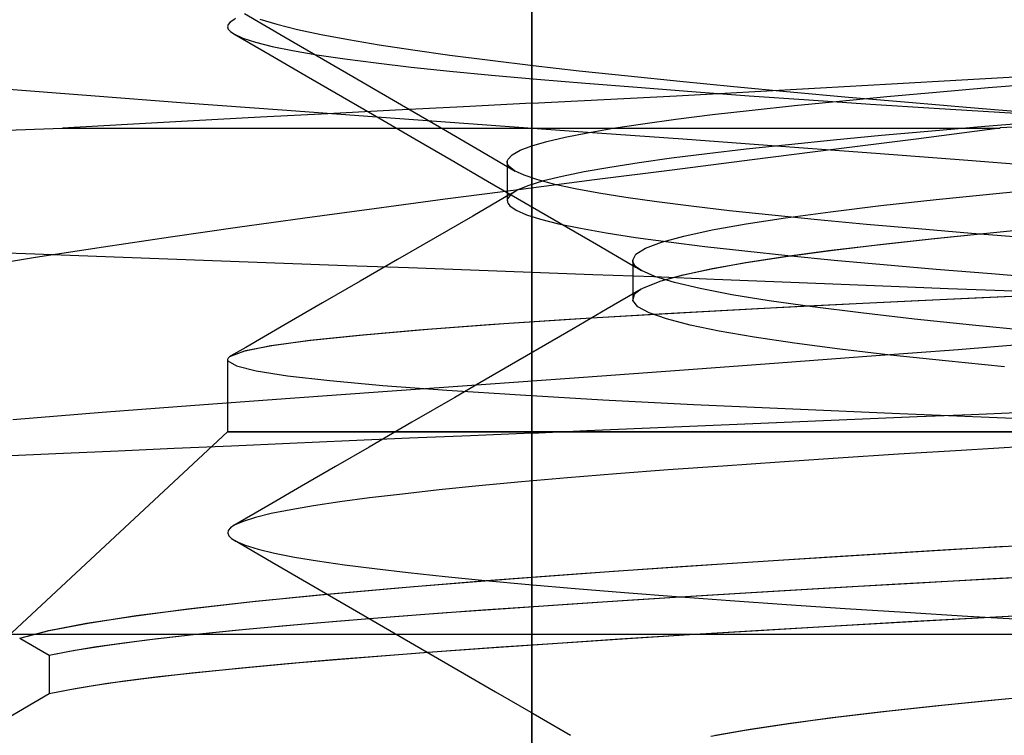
# Model space of a CAD drawing. Header units: millimetres. Extents: x 0 to 93, y -1.2 to 50.
# Tile 74 of 140: x 83.9 to 84.9, y 1.5 to 2.2. Entities that reach past the tile are written whole.
import ezdxf

# ---------------------------------------------------------------- set-up
doc = ezdxf.new("R2010")
doc.units = ezdxf.units.MM
doc.layers.add('MAIN-1', color=7, linetype='Continuous')
doc.layers.add('MAIN-2', color=7, linetype='Continuous')

msp = doc.modelspace()

# ---------------------------------------------------------------- linework, layer by layer
at = {"layer": 'MAIN-1'}
for p, q in [((84.10802, 2.20806), (84.10615, 2.20705)), ((84.10075, 2.20235), (84.10009, 2.2)), ((84.10009, 2.2), (84.10079, 2.19764)), ((84.10277, 2.20469), (84.10075, 2.20235)), ((84.10079, 2.19764), (84.10285, 2.19528)), ((84.10615, 2.20705), (84.10277, 2.20469)), ((84.10285, 2.19528), (84.10626, 2.19291)), ((84.10634, 2.19295), (84.14207, 2.17223)), ((84.14207, 2.17223), (84.17781, 2.1515)), ((84.17781, 2.1515), (84.21357, 2.13075)), ((84.21357, 2.13075), (84.24933, 2.11)), ((84.4005, 2.1245), (84.4005, 2.1)), ((84.24933, 2.11), (84.28514, 2.08921)), ((84.28514, 2.08921), (84.32095, 2.06842)), ((84.32095, 2.06842), (84.35677, 2.04761)), ((84.35677, 2.04761), (84.39259, 2.02679)), ((84.37926, 2.03454), (84.34216, 2.01305)), ((84.37634, 2.03624), (84.37634, 2.03492)), ((84.37634, 2.03492), (84.37634, 2.0336)), ((84.37634, 2.0336), (84.37634, 2.03228)), ((84.37634, 2.03228), (84.37634, 2.03095)), ((84.79975, 2.02931), (84.85894, 2.03531)), ((84.85894, 2.03531), (84.92239, 2.04131)), ((84.37634, 2.03095), (84.37634, 2.02963)), ((84.37634, 2.02963), (84.37634, 2.02831)), ((84.39259, 2.02679), (84.42844, 2.00596)), ((84.69562, 2.0173), (84.74522, 2.0233)), ((84.74522, 2.0233), (84.79975, 2.02931)), ((84.34216, 2.01305), (84.30508, 1.99158)), ((84.65116, 2.0113), (84.69562, 2.0173)), ((84.42844, 2.00596), (84.46429, 1.98511)), ((84.57845, 1.9993), (84.61204, 2.0053)), ((84.61204, 2.0053), (84.65116, 2.0113)), ((84.52864, 1.98729), (84.55058, 1.9933)), ((84.55058, 1.9933), (84.57845, 1.9993)), ((84.79796, 1.99092), (84.85632, 1.99685)), ((84.85632, 1.99685), (84.9189, 2.00279)), ((84.30508, 1.99158), (84.268, 1.97011)), ((84.46429, 1.98511), (84.50014, 1.96425)), ((84.51283, 1.98129), (84.52864, 1.98729)), ((84.69533, 1.97907), (84.74421, 1.98499)), ((84.74421, 1.98499), (84.79796, 1.99092)), ((84.50016, 1.96929), (84.50332, 1.97529)), ((84.50332, 1.97529), (84.51283, 1.98129)), ((84.65134, 1.97313), (84.69533, 1.97907)), ((84.268, 1.97011), (84.23093, 1.94865)), ((84.50016, 1.96922), (84.50016, 1.96589)), ((84.50016, 1.96589), (84.50016, 1.96256)), ((84.57852, 1.96111), (84.6123, 1.96714)), ((84.6123, 1.96714), (84.65134, 1.97313)), ((84.50016, 1.96256), (84.50016, 1.95923)), ((84.50016, 1.95923), (84.50016, 1.9559)), ((84.50016, 1.9559), (84.50016, 1.95257)), ((84.52825, 1.94897), (84.55039, 1.95505)), ((84.55039, 1.95505), (84.57852, 1.96111)), ((84.23093, 1.94865), (84.19388, 1.9272)), ((84.50016, 1.95257), (84.50016, 1.94924)), ((84.50016, 1.94924), (84.50016, 1.94591)), ((84.50016, 1.94591), (84.50016, 1.94259)), ((84.51237, 1.94288), (84.52825, 1.94897)), ((84.5085, 1.94084), (84.47491, 1.9213)), ((84.50016, 1.94259), (84.50016, 1.93928)), ((84.50016, 1.93928), (84.50016, 1.93597)), ((84.19388, 1.9272), (84.15681, 1.90575)), ((84.47491, 1.9213), (84.4413, 1.90175)), ((84.15681, 1.90575), (84.118, 1.88329)), ((84.3729, 1.90649), (84.29787, 1.90099)), ((84.45902, 1.91202), (84.3729, 1.90649)), ((84.29787, 1.90099), (84.23428, 1.89551)), ((84.4413, 1.90175), (84.40774, 1.88224)), ((84.18242, 1.89008), (84.14275, 1.8847)), ((84.23428, 1.89551), (84.18242, 1.89008)), ((84.11585, 1.87933), (84.10203, 1.87397)), ((84.118, 1.88329), (84.10328, 1.87477)), ((84.14275, 1.8847), (84.11585, 1.87933)), ((84.40774, 1.88224), (84.37416, 1.86274)), ((84.1, 1.87102), (84.1, 1.8)), ((84.10019, 1.8719), (84.10001, 1.87122)), ((84.10001, 1.87122), (84.10007, 1.87053)), ((84.10007, 1.87053), (84.10033, 1.86985)), ((84.10059, 1.87259), (84.10019, 1.8719)), ((84.1012, 1.87328), (84.10059, 1.87259)), ((84.10203, 1.87397), (84.1012, 1.87328)), ((84.1022, 1.87409), (84.10203, 1.87397)), ((84.10239, 1.87422), (84.1022, 1.87409)), ((84.10258, 1.87435), (84.10239, 1.87422)), ((84.10278, 1.87447), (84.10258, 1.87435)), ((84.10298, 1.8746), (84.10278, 1.87447)), ((84.1032, 1.87472), (84.10298, 1.8746)), ((84.37416, 1.86274), (84.34927, 1.84828)), ((84.34927, 1.84828), (84.32439, 1.83383)), ((84.32439, 1.83383), (84.28217, 1.80931)), ((84.28217, 1.80931), (84.23993, 1.7848)), ((84.1, 1.8), (83.77829, 1.5)), ((84.1, 1.8), (84.26612, 1.8)), ((84.23993, 1.7848), (84.20655, 1.76543)), ((84.82452, 1.78155), (84.76277, 1.77765)), ((84.88827, 1.78549), (84.82452, 1.78155)), ((84.64499, 1.76993), (84.589, 1.76608)), ((84.70295, 1.77378), (84.64499, 1.76993)), ((84.76277, 1.77765), (84.70295, 1.77378)), ((84.20655, 1.76543), (84.17316, 1.74606)), ((84.53528, 1.76221), (84.48413, 1.75831)), ((84.589, 1.76608), (84.53528, 1.76221)), ((84.39042, 1.75039), (84.34809, 1.7464)), ((84.43581, 1.75437), (84.39042, 1.75039)), ((84.48413, 1.75831), (84.43581, 1.75437)), ((84.17316, 1.74606), (84.13979, 1.7267)), ((84.30892, 1.7424), (84.27298, 1.73842)), ((84.34809, 1.7464), (84.30892, 1.7424)), ((84.24031, 1.73447), (84.21098, 1.73057)), ((84.27298, 1.73842), (84.24031, 1.73447)), ((84.13979, 1.7267), (84.10641, 1.70735)), ((84.16245, 1.72288), (84.14329, 1.71906)), ((84.18502, 1.72671), (84.16245, 1.72288)), ((84.21098, 1.73057), (84.18502, 1.72671)), ((84.11533, 1.71137), (84.10667, 1.70748)), ((84.12756, 1.71523), (84.11533, 1.71137)), ((84.14329, 1.71906), (84.12756, 1.71523)), ((84.10081, 1.70227), (84.10027, 1.69964)), ((84.10294, 1.70489), (84.10081, 1.70227)), ((84.10667, 1.70748), (84.10294, 1.70489)), ((84.10027, 1.69964), (84.10133, 1.69701)), ((84.10133, 1.69701), (84.10396, 1.69437)), ((84.10396, 1.69437), (84.10815, 1.69174)), ((84.10678, 1.69271), (84.14362, 1.67135)), ((84.14362, 1.67135), (84.18044, 1.64998)), ((84.18044, 1.64998), (84.21726, 1.62861)), ((84.12778, 1.63244), (84.19864, 1.63946)), ((84.00989, 1.61825), (84.06525, 1.62541)), ((84.06525, 1.62541), (84.12778, 1.63244)), ((84.21726, 1.62861), (84.25409, 1.60723)), ((83.96249, 1.61096), (84.00989, 1.61825)), ((84.17645, 1.61018), (84.23995, 1.61544)), ((83.92403, 1.60355), (83.96249, 1.61096)), ((84.06602, 1.5996), (84.1182, 1.60489)), ((84.1182, 1.60489), (84.17645, 1.61018)), ((84.25409, 1.60723), (84.29099, 1.5858)), ((83.8948, 1.59601), (83.92403, 1.60355)), ((83.8948, 1.59601), (83.92393, 1.57907)), ((84.02029, 1.59436), (84.06602, 1.5996)), ((83.94933, 1.58409), (83.98138, 1.58919)), ((83.98138, 1.58919), (84.02029, 1.59436)), ((84.29099, 1.5858), (84.32789, 1.56437)), ((83.92393, 1.57907), (83.94933, 1.58409)), ((83.92393, 1.57907), (83.92393, 1.54093)), ((84.23196, 1.57669), (84.171, 1.57159)), ((84.29793, 1.58179), (84.23196, 1.57669)), ((84.11517, 1.56648), (84.06468, 1.56133)), ((84.171, 1.57159), (84.11517, 1.56648)), ((84.01999, 1.55619), (83.98154, 1.55108)), ((84.06468, 1.56133), (84.01999, 1.55619)), ((84.32789, 1.56437), (84.3648, 1.54292)), ((83.94952, 1.54599), (83.92393, 1.54093)), ((83.98154, 1.55108), (83.94952, 1.54599)), ((83.92393, 1.54093), (83.85358, 1.5)), ((84.3648, 1.54292), (84.40172, 1.52146)), ((84.86467, 1.53586), (84.92803, 1.54184)), ((84.75076, 1.52391), (84.80549, 1.52989)), ((84.80549, 1.52989), (84.86467, 1.53586)), ((84.40172, 1.52146), (84.43863, 1.5)), ((84.65575, 1.51195), (84.70076, 1.51793)), ((84.70076, 1.51793), (84.75076, 1.52391)), ((84.61599, 1.50598), (84.65575, 1.51195)), ((84.58177, 1.5), (84.61599, 1.50598))]:
    msp.add_line(p, q, dxfattribs=at)
at = {"layer": 'MAIN-2'}
for p, q in [((84.4005, 9), (84.4005, 2.1245)), ((84.4005, 0), (84.4005, 9)), ((84.4005, 0.8), (84.4005, 8)), ((84.4005, 2.47807), (84.4005, 0.8)), ((84.11672, 2.21316), (84.15572, 2.19048)), ((84.132, 2.20761), (84.14877, 2.20256)), ((84.132, 2.20761), (84.14877, 2.20256)), ((84.14877, 2.20256), (84.16898, 2.19751)), ((84.14877, 2.20256), (84.16898, 2.19751)), ((84.16898, 2.19751), (84.19257, 2.19246)), ((84.16898, 2.19751), (84.19257, 2.19246)), ((84.10626, 2.19291), (84.11507, 2.18887)), ((84.10626, 2.19291), (84.11507, 2.18887)), ((84.11507, 2.18887), (84.12768, 2.18479)), ((84.11507, 2.18887), (84.12768, 2.18479)), ((84.15572, 2.19048), (84.1947, 2.1678)), ((84.19257, 2.19246), (84.21951, 2.18738)), ((84.19257, 2.19246), (84.21951, 2.18738)), ((84.12768, 2.18479), (84.14407, 2.18067)), ((84.12768, 2.18479), (84.14407, 2.18067)), ((84.14407, 2.18067), (84.16425, 2.17655)), ((84.14407, 2.18067), (84.16425, 2.17655)), ((84.21951, 2.18738), (84.24973, 2.18228)), ((84.21951, 2.18738), (84.24973, 2.18228)), ((84.24973, 2.18228), (84.28315, 2.17716)), ((84.24973, 2.18228), (84.28315, 2.17716)), ((84.16425, 2.17655), (84.18818, 2.17243)), ((84.16425, 2.17655), (84.18818, 2.17243)), ((84.18818, 2.17243), (84.21577, 2.16834)), ((84.18818, 2.17243), (84.21577, 2.16834)), ((84.21577, 2.16834), (84.24691, 2.16429)), ((84.21577, 2.16834), (84.24691, 2.16429)), ((84.28315, 2.17716), (84.3197, 2.17203)), ((84.28315, 2.17716), (84.3197, 2.17203)), ((84.3197, 2.17203), (84.35929, 2.16689)), ((84.3197, 2.17203), (84.35929, 2.16689)), ((84.1947, 2.1678), (84.2339, 2.14498)), ((84.24691, 2.16429), (84.28149, 2.16029)), ((84.24691, 2.16429), (84.28149, 2.16029)), ((84.28149, 2.16029), (84.31944, 2.15633)), ((84.28149, 2.16029), (84.31944, 2.15633)), ((84.35929, 2.16689), (84.40184, 2.16176)), ((84.35929, 2.16689), (84.40184, 2.16176)), ((84.40184, 2.16176), (84.4473, 2.15661)), ((84.40184, 2.16176), (84.4473, 2.15661)), ((84.31944, 2.15633), (84.36079, 2.15237)), ((84.31944, 2.15633), (84.36079, 2.15237)), ((84.36079, 2.15237), (84.40549, 2.14838)), ((84.36079, 2.15237), (84.40549, 2.14838)), ((84.4473, 2.15661), (84.49558, 2.15145)), ((84.4473, 2.15661), (84.49558, 2.15145)), ((84.49558, 2.15145), (84.54662, 2.14625)), ((84.49558, 2.15145), (84.54662, 2.14625)), ((84.82502, 2.14748), (84.89346, 2.15143)), ((83.87566, 2.1392), (83.96508, 2.13211)), ((84.2339, 2.14498), (84.2718, 2.12291)), ((84.40549, 2.14838), (84.45345, 2.14434)), ((84.40549, 2.14838), (84.45345, 2.14434)), ((84.45345, 2.14434), (84.50451, 2.14025)), ((84.45345, 2.14434), (84.50451, 2.14025)), ((84.50451, 2.14025), (84.55849, 2.13612)), ((84.50451, 2.14025), (84.55849, 2.13612)), ((84.54662, 2.14625), (84.60012, 2.14104)), ((84.54662, 2.14625), (84.60012, 2.14104)), ((84.60012, 2.14104), (84.65578, 2.13583)), ((84.60012, 2.14104), (84.65578, 2.13583)), ((84.61469, 2.13576), (84.68545, 2.13962)), ((84.68545, 2.13962), (84.75562, 2.14354)), ((84.75562, 2.14354), (84.82502, 2.14748)), ((84.79997, 2.13552), (84.85103, 2.13991)), ((84.79997, 2.13552), (84.85103, 2.13991)), ((84.85103, 2.13991), (84.90423, 2.1443)), ((84.85103, 2.13991), (84.90423, 2.1443)), ((83.96508, 2.13211), (84.05809, 2.125)), ((84.47207, 2.12821), (84.54352, 2.13196)), ((84.54352, 2.13196), (84.61469, 2.13576)), ((84.55849, 2.13612), (84.61513, 2.13196)), ((84.55849, 2.13612), (84.61513, 2.13196)), ((84.61513, 2.13196), (84.67408, 2.12782)), ((84.61513, 2.13196), (84.67408, 2.12782)), ((84.65578, 2.13583), (84.71327, 2.13065)), ((84.65578, 2.13583), (84.71327, 2.13065)), ((84.70426, 2.1267), (84.75104, 2.13113)), ((84.70426, 2.1267), (84.75104, 2.13113)), ((84.71327, 2.13065), (84.77253, 2.12548)), ((84.71327, 2.13065), (84.77253, 2.12548)), ((84.75104, 2.13113), (84.79997, 2.13552)), ((84.75104, 2.13113), (84.79997, 2.13552)), ((84.05809, 2.125), (84.15399, 2.11786)), ((84.33311, 2.121), (84.26588, 2.11749)), ((84.2718, 2.12291), (84.3092, 2.10111)), ((84.40051, 2.1245), (84.33311, 2.121)), ((84.40051, 2.1245), (84.47207, 2.12821)), ((84.61795, 2.11778), (84.65983, 2.12226)), ((84.61795, 2.11778), (84.65983, 2.12226)), ((84.65983, 2.12226), (84.70426, 2.1267)), ((84.65983, 2.12226), (84.70426, 2.1267)), ((84.67408, 2.12782), (84.73499, 2.12372)), ((84.67408, 2.12782), (84.73499, 2.12372)), ((84.73499, 2.12372), (84.79775, 2.11969)), ((84.73499, 2.12372), (84.79775, 2.11969)), ((84.77253, 2.12548), (84.83367, 2.12032)), ((84.77253, 2.12548), (84.83367, 2.12032)), ((84.79775, 2.11969), (84.86248, 2.1157)), ((84.79775, 2.11969), (84.86248, 2.1157)), ((84.83367, 2.12032), (84.89684, 2.11513)), ((84.83367, 2.12032), (84.89684, 2.11513)), ((84.13247, 2.11058), (84.06657, 2.10711)), ((84.19895, 2.11403), (84.13247, 2.11058)), ((84.15399, 2.11786), (84.25211, 2.1107)), ((84.26588, 2.11749), (84.19895, 2.11403)), ((84.25211, 2.1107), (84.35146, 2.10352)), ((84.54282, 2.10876), (84.57887, 2.11328)), ((84.54282, 2.10876), (84.57887, 2.11328)), ((84.57887, 2.11328), (84.61795, 2.11778)), ((84.57887, 2.11328), (84.61795, 2.11778)), ((84.86248, 2.1157), (84.92935, 2.11174)), ((84.86248, 2.1157), (84.92935, 2.11174)), ((84.00138, 2.10359), (83.93703, 2.09999)), ((84.06657, 2.10711), (84.00138, 2.10359)), ((84.3092, 2.10111), (84.34664, 2.07929)), ((84.35146, 2.10352), (84.45099, 2.09637)), ((84.48092, 2.09981), (84.51009, 2.10427)), ((84.48092, 2.09981), (84.51009, 2.10427)), ((84.51009, 2.10427), (84.54282, 2.10876)), ((84.51009, 2.10427), (84.54282, 2.10876)), ((84.84777, 2.10151), (84.79561, 2.09702)), ((84.84777, 2.10151), (84.79561, 2.09702)), ((84.90218, 2.10601), (84.84777, 2.10151)), ((84.90218, 2.10601), (84.84777, 2.10151)), ((84.98892, 2.10749), (84.86285, 2.10004)), ((83.84058, 2.09638), (83.93703, 2.09999)), ((83.93703, 2.1), (84.4005, 2.1)), ((84.4005, 2.1), (84.4005, 0)), ((84.4005, 2.1), (84.86285, 2.1)), ((84.41524, 2.08668), (84.43357, 2.09103)), ((84.41524, 2.08668), (84.43357, 2.09103)), ((84.43357, 2.09103), (84.45544, 2.0954)), ((84.43357, 2.09103), (84.45544, 2.0954)), ((84.45099, 2.09637), (84.54962, 2.08927)), ((84.45544, 2.0954), (84.48092, 2.09981)), ((84.45544, 2.0954), (84.48092, 2.09981)), ((84.7458, 2.09252), (84.6985, 2.08802)), ((84.7458, 2.09252), (84.6985, 2.08802)), ((84.79561, 2.09702), (84.7458, 2.09252)), ((84.79561, 2.09702), (84.7458, 2.09252)), ((84.77998, 2.08946), (84.86284, 2.10004)), ((84.38905, 2.07799), (84.40039, 2.08234)), ((84.38905, 2.07799), (84.40039, 2.08234)), ((84.40039, 2.08234), (84.41524, 2.08668)), ((84.40039, 2.08234), (84.41524, 2.08668)), ((84.54962, 2.08927), (84.64631, 2.08223)), ((84.65395, 2.08352), (84.61235, 2.07903)), ((84.65395, 2.08352), (84.61235, 2.07903)), ((84.64631, 2.08223), (84.74024, 2.07525)), ((84.6985, 2.08802), (84.65395, 2.08352)), ((84.6985, 2.08802), (84.65395, 2.08352)), ((84.69831, 2.07906), (84.77998, 2.08946)), ((84.34664, 2.07929), (84.38406, 2.05746)), ((84.37704, 2.06922), (84.38126, 2.07362)), ((84.37704, 2.06922), (84.38126, 2.07362)), ((84.38126, 2.07362), (84.38905, 2.07799)), ((84.38126, 2.07362), (84.38905, 2.07799)), ((84.57384, 2.07456), (84.53849, 2.07008)), ((84.57384, 2.07456), (84.53849, 2.07008)), ((84.61235, 2.07903), (84.57384, 2.07456)), ((84.61235, 2.07903), (84.57384, 2.07456)), ((84.618, 2.06885), (84.69831, 2.07906)), ((84.74024, 2.07525), (84.83101, 2.06831)), ((84.3763, 2.06693), (84.37655, 2.06807)), ((84.3763, 2.06693), (84.37655, 2.06807)), ((84.37632, 2.06577), (84.3763, 2.06693)), ((84.37632, 2.06577), (84.3763, 2.06693)), ((84.37659, 2.06462), (84.37632, 2.06577)), ((84.37659, 2.06462), (84.37632, 2.06577)), ((84.37634, 2.06644), (84.37634, 2.0614)), ((84.37634, 2.0614), (84.37634, 2.05637)), ((84.37655, 2.06807), (84.37704, 2.06922)), ((84.37655, 2.06807), (84.37704, 2.06922)), ((84.37712, 2.06346), (84.37659, 2.06462)), ((84.37712, 2.06346), (84.37659, 2.06462)), ((84.37791, 2.06231), (84.37712, 2.06346)), ((84.37791, 2.06231), (84.37712, 2.06346)), ((84.38348, 2.05781), (84.37791, 2.06231)), ((84.38348, 2.05781), (84.37791, 2.06231)), ((84.50637, 2.06561), (84.47758, 2.06114)), ((84.50637, 2.06561), (84.47758, 2.06114)), ((84.53849, 2.07008), (84.50637, 2.06561)), ((84.53849, 2.07008), (84.50637, 2.06561)), ((84.53922, 2.05886), (84.618, 2.06885)), ((84.83101, 2.06831), (84.91821, 2.0614)), ((84.37634, 2.05637), (84.37634, 2.05134)), ((84.39307, 2.0533), (84.38348, 2.05781)), ((84.39307, 2.0533), (84.38348, 2.05781)), ((84.40642, 2.0488), (84.39307, 2.0533)), ((84.40642, 2.0488), (84.39307, 2.0533)), ((84.43037, 2.0522), (84.41217, 2.04774)), ((84.43037, 2.0522), (84.41217, 2.04774)), ((84.4522, 2.05667), (84.43037, 2.0522)), ((84.4522, 2.05667), (84.43037, 2.0522)), ((84.47758, 2.06114), (84.4522, 2.05667)), ((84.47758, 2.06114), (84.4522, 2.05667)), ((84.46226, 2.04906), (84.53922, 2.05886)), ((84.37634, 2.05134), (84.37634, 2.04631)), ((84.37634, 2.04631), (84.37634, 2.04127)), ((84.39765, 2.04328), (84.38685, 2.03882)), ((84.39765, 2.04328), (84.38685, 2.03882)), ((84.38741, 2.03943), (84.46226, 2.04906)), ((84.41217, 2.04774), (84.39765, 2.04328)), ((84.41217, 2.04774), (84.39765, 2.04328)), ((84.42326, 2.04437), (84.40642, 2.0488)), ((84.42326, 2.04437), (84.40642, 2.0488)), ((84.44334, 2.04001), (84.42326, 2.04437)), ((84.44334, 2.04001), (84.42326, 2.04437)), ((84.31493, 2.02995), (84.38741, 2.03943)), ((84.37634, 2.04127), (84.37634, 2.03624)), ((84.37981, 2.03437), (84.37656, 2.02991)), ((84.37981, 2.03437), (84.37656, 2.02991)), ((84.38008, 2.03502), (84.37926, 2.03454)), ((84.38685, 2.03882), (84.37981, 2.03437)), ((84.38685, 2.03882), (84.37981, 2.03437)), ((84.38091, 2.03549), (84.38008, 2.03502)), ((84.38173, 2.03597), (84.38091, 2.03549)), ((84.38255, 2.03645), (84.38173, 2.03597)), ((84.38337, 2.03692), (84.38255, 2.03645)), ((84.38419, 2.0374), (84.38337, 2.03692)), ((84.46671, 2.03572), (84.44334, 2.04001)), ((84.46671, 2.03572), (84.44334, 2.04001)), ((84.49352, 2.03144), (84.46671, 2.03572)), ((84.49352, 2.03144), (84.46671, 2.03572)), ((84.79975, 2.02931), (84.85894, 2.03531)), ((84.85894, 2.03531), (84.92239, 2.04131)), ((84.24469, 2.02059), (84.31493, 2.02995)), ((84.37656, 2.02991), (84.37634, 2.02881)), ((84.37634, 2.02881), (84.37635, 2.02771)), ((84.37635, 2.02771), (84.3766, 2.0266)), ((84.3766, 2.0266), (84.37709, 2.0255)), ((84.37709, 2.0255), (84.37782, 2.02439)), ((84.37782, 2.02439), (84.37877, 2.02329)), ((84.37877, 2.02329), (84.38506, 2.0188)), ((84.37877, 2.02329), (84.38506, 2.0188)), ((84.52391, 2.02711), (84.49352, 2.03144)), ((84.52391, 2.02711), (84.49352, 2.03144)), ((84.55799, 2.02273), (84.52391, 2.02711)), ((84.55799, 2.02273), (84.52391, 2.02711)), ((84.59582, 2.01829), (84.55799, 2.02273)), ((84.59582, 2.01829), (84.55799, 2.02273)), ((84.69562, 2.0173), (84.74522, 2.0233)), ((84.74522, 2.0233), (84.79975, 2.02931)), ((84.17641, 2.01129), (84.24469, 2.02059)), ((84.38506, 2.0188), (84.39521, 2.01432)), ((84.38506, 2.0188), (84.39521, 2.01432)), ((84.39521, 2.01432), (84.40919, 2.00984)), ((84.39521, 2.01432), (84.40919, 2.00984)), ((84.63743, 2.0138), (84.59582, 2.01829)), ((84.63743, 2.0138), (84.59582, 2.01829)), ((84.68268, 2.00928), (84.63743, 2.0138)), ((84.68268, 2.00928), (84.63743, 2.0138)), ((84.65116, 2.0113), (84.69562, 2.0173)), ((84.10975, 2.00201), (84.17641, 2.01129)), ((84.40919, 2.00984), (84.42698, 2.00537)), ((84.40919, 2.00984), (84.42698, 2.00537)), ((84.42698, 2.00537), (84.44855, 2.0009)), ((84.42698, 2.00537), (84.44855, 2.0009)), ((84.57845, 1.9993), (84.61204, 2.0053)), ((84.61204, 2.0053), (84.65116, 2.0113)), ((84.73103, 2.00475), (84.68268, 2.00928)), ((84.73103, 2.00475), (84.68268, 2.00928)), ((84.78192, 2.00027), (84.73103, 2.00475)), ((84.78192, 2.00027), (84.73103, 2.00475)), ((84.04388, 1.99257), (84.10975, 2.00201)), ((84.44855, 2.0009), (84.47387, 1.99642)), ((84.44855, 2.0009), (84.47387, 1.99642)), ((84.47387, 1.99642), (84.50288, 1.99194)), ((84.47387, 1.99642), (84.50288, 1.99194)), ((84.52864, 1.98729), (84.55058, 1.9933)), ((84.55058, 1.9933), (84.57845, 1.9993)), ((84.83487, 1.99584), (84.78192, 2.00027)), ((84.83487, 1.99584), (84.78192, 2.00027)), ((84.79522, 1.99063), (84.853, 1.99652)), ((84.88987, 1.99145), (84.83487, 1.99584)), ((84.88987, 1.99145), (84.83487, 1.99584)), ((84.853, 1.99652), (84.91496, 2.00243)), ((83.97771, 1.98274), (84.04388, 1.99257)), ((84.50288, 1.99194), (84.53545, 1.98745)), ((84.50288, 1.99194), (84.53545, 1.98745)), ((84.51283, 1.98129), (84.52864, 1.98729)), ((84.53545, 1.98745), (84.57146, 1.98297)), ((84.53545, 1.98745), (84.57146, 1.98297)), ((84.69363, 1.97885), (84.74202, 1.98473)), ((84.74202, 1.98473), (84.79522, 1.99063)), ((83.9096, 1.97536), (83.84922, 1.97775)), ((83.97067, 1.973), (83.9096, 1.97536)), ((83.91028, 1.9723), (83.97771, 1.98274)), ((84.50016, 1.96929), (84.50332, 1.97529)), ((84.50332, 1.97529), (84.51283, 1.98129)), ((84.57146, 1.98297), (84.61076, 1.97851)), ((84.57146, 1.98297), (84.61076, 1.97851)), ((84.61076, 1.97851), (84.65329, 1.97405)), ((84.61076, 1.97851), (84.65329, 1.97405)), ((84.65007, 1.97294), (84.69363, 1.97885)), ((84.65329, 1.97405), (84.69903, 1.96959)), ((84.65329, 1.97405), (84.69903, 1.96959)), ((83.84243, 1.96138), (83.91028, 1.9723)), ((84.03218, 1.97069), (83.97067, 1.973)), ((84.09393, 1.96842), (84.03218, 1.97069)), ((84.15574, 1.96617), (84.09393, 1.96842)), ((84.21742, 1.96395), (84.15574, 1.96617)), ((84.50014, 1.96425), (84.50158, 1.96341)), ((84.5004, 1.96762), (84.50016, 1.96929)), ((84.5004, 1.96762), (84.50016, 1.96929)), ((84.50113, 1.96596), (84.5004, 1.96762)), ((84.50113, 1.96596), (84.5004, 1.96762)), ((84.50233, 1.96429), (84.50113, 1.96596)), ((84.50233, 1.96429), (84.50113, 1.96596)), ((84.504, 1.96263), (84.50233, 1.96429)), ((84.504, 1.96263), (84.50233, 1.96429)), ((84.57795, 1.961), (84.6114, 1.967)), ((84.6114, 1.967), (84.65007, 1.97294)), ((84.69903, 1.96959), (84.74793, 1.96511)), ((84.69903, 1.96959), (84.74793, 1.96511)), ((84.74793, 1.96511), (84.7998, 1.96063)), ((84.74793, 1.96511), (84.7998, 1.96063)), ((84.27885, 1.96175), (84.21742, 1.96395)), ((84.33991, 1.95955), (84.27885, 1.96175)), ((84.4005, 1.95735), (84.33991, 1.95955)), ((84.46091, 1.9551), (84.4005, 1.95735)), ((84.4005, 1.6), (84.4005, 1.95735)), ((84.52096, 1.95282), (84.46091, 1.9551)), ((84.50158, 1.96341), (84.50301, 1.96258)), ((84.50301, 1.96258), (84.50444, 1.96175)), ((84.50615, 1.96097), (84.504, 1.96263)), ((84.50615, 1.96097), (84.504, 1.96263)), ((84.50444, 1.96175), (84.50587, 1.96092)), ((84.50587, 1.96092), (84.5073, 1.96009)), ((84.50877, 1.9593), (84.50615, 1.96097)), ((84.50877, 1.9593), (84.50615, 1.96097)), ((84.5073, 1.96009), (84.50873, 1.95925)), ((84.52213, 1.9533), (84.50877, 1.9593)), ((84.52213, 1.9533), (84.50877, 1.9593)), ((84.52813, 1.94893), (84.55009, 1.95498)), ((84.55009, 1.95498), (84.57795, 1.961)), ((84.7998, 1.96063), (84.85432, 1.95615)), ((84.7998, 1.96063), (84.85432, 1.95615)), ((84.85432, 1.95615), (84.91119, 1.95169)), ((84.85432, 1.95615), (84.91119, 1.95169)), ((84.51237, 1.94288), (84.52813, 1.94893)), ((84.58052, 1.95051), (84.52096, 1.95282)), ((84.54153, 1.9473), (84.52213, 1.9533)), ((84.54153, 1.9473), (84.52213, 1.9533)), ((84.56686, 1.9413), (84.54153, 1.9473)), ((84.56686, 1.9413), (84.54153, 1.9473)), ((84.6395, 1.9482), (84.58052, 1.95051)), ((84.69778, 1.94588), (84.6395, 1.9482)), ((84.75523, 1.94357), (84.69778, 1.94588)), ((84.50016, 1.93597), (84.50016, 1.93515)), ((84.50016, 1.93515), (84.50016, 1.93434)), ((84.50035, 1.92958), (84.50198, 1.93565)), ((84.50035, 1.92958), (84.50198, 1.93565)), ((84.50198, 1.93565), (84.50307, 1.93686)), ((84.50198, 1.93565), (84.50307, 1.93686)), ((84.50307, 1.93686), (84.50442, 1.93806)), ((84.50307, 1.93686), (84.50442, 1.93806)), ((84.50442, 1.93806), (84.50602, 1.93927)), ((84.50442, 1.93806), (84.50602, 1.93927)), ((84.50602, 1.93927), (84.50788, 1.94047)), ((84.50602, 1.93927), (84.50788, 1.94047)), ((84.50788, 1.94047), (84.51, 1.94168)), ((84.50788, 1.94047), (84.51, 1.94168)), ((84.51, 1.94168), (84.51237, 1.94288)), ((84.51, 1.94168), (84.51237, 1.94288)), ((84.59805, 1.9353), (84.56686, 1.9413)), ((84.59805, 1.9353), (84.56686, 1.9413)), ((84.635, 1.92929), (84.59805, 1.9353)), ((84.635, 1.92929), (84.59805, 1.9353)), ((84.8117, 1.94127), (84.75523, 1.94357)), ((84.90565, 1.93512), (84.78214, 1.92933)), ((84.86707, 1.93901), (84.8117, 1.94127)), ((84.95492, 1.93735), (84.83788, 1.93198)), ((84.92126, 1.93677), (84.86707, 1.93901)), ((84.50016, 1.93434), (84.50016, 1.93353)), ((84.50016, 1.93353), (84.50016, 1.93271)), ((84.50016, 1.93271), (84.50016, 1.9319)), ((84.50016, 1.9319), (84.50016, 1.93109)), ((84.50515, 1.92349), (84.50035, 1.92958)), ((84.50515, 1.92349), (84.50035, 1.92958)), ((84.72742, 1.92665), (84.62339, 1.92132)), ((84.67757, 1.92329), (84.635, 1.92929)), ((84.67757, 1.92329), (84.635, 1.92929)), ((84.78214, 1.92933), (84.66631, 1.92356)), ((84.83788, 1.93198), (84.72742, 1.92665)), ((84.52615, 1.91598), (84.43733, 1.91069)), ((84.55807, 1.91777), (84.45902, 1.91202)), ((84.51629, 1.9174), (84.50515, 1.92349)), ((84.51629, 1.9174), (84.50515, 1.92349)), ((84.53359, 1.91133), (84.51629, 1.9174)), ((84.53359, 1.91133), (84.51629, 1.9174)), ((84.62339, 1.92132), (84.52615, 1.91598)), ((84.66631, 1.92356), (84.55807, 1.91777)), ((84.72545, 1.91729), (84.67757, 1.92329)), ((84.72545, 1.91729), (84.67757, 1.92329)), ((84.77829, 1.91129), (84.72545, 1.91729)), ((84.77829, 1.91129), (84.72545, 1.91729)), ((84.43733, 1.91069), (84.35812, 1.90546)), ((84.55678, 1.90532), (84.53359, 1.91133)), ((84.55678, 1.90532), (84.53359, 1.91133)), ((84.83575, 1.90529), (84.77829, 1.91129)), ((84.83575, 1.90529), (84.77829, 1.91129)), ((84.28888, 1.90027), (84.2299, 1.89509)), ((84.35812, 1.90546), (84.28888, 1.90027)), ((84.58562, 1.89935), (84.55678, 1.90532)), ((84.58562, 1.89935), (84.55678, 1.90532)), ((84.62001, 1.89342), (84.58562, 1.89935)), ((84.62001, 1.89342), (84.58562, 1.89935)), ((84.89749, 1.89929), (84.83575, 1.90529)), ((84.89749, 1.89929), (84.83575, 1.90529)), ((84.18142, 1.88997), (84.14384, 1.88488)), ((84.2299, 1.89509), (84.18142, 1.88997)), ((84.65981, 1.8875), (84.62001, 1.89342)), ((84.65981, 1.8875), (84.62001, 1.89342)), ((84.70476, 1.8816), (84.65981, 1.8875)), ((84.70476, 1.8816), (84.65981, 1.8875)), ((84.90965, 1.88797), (84.82149, 1.88099)), ((84.11768, 1.87979), (84.1032, 1.87472)), ((84.14384, 1.88488), (84.11768, 1.87979)), ((84.75456, 1.87572), (84.70476, 1.8816)), ((84.75456, 1.87572), (84.70476, 1.8816)), ((84.82149, 1.88099), (84.73147, 1.87411)), ((84.10033, 1.86985), (84.10874, 1.86497)), ((84.10033, 1.86985), (84.10874, 1.86497)), ((84.63978, 1.86729), (84.5464, 1.86049)), ((84.73147, 1.87411), (84.63978, 1.86729)), ((84.80888, 1.86984), (84.75456, 1.87572)), ((84.80888, 1.86984), (84.75456, 1.87572)), ((84.86739, 1.86396), (84.80888, 1.86984)), ((84.86739, 1.86396), (84.80888, 1.86984)), ((84.10874, 1.86497), (84.12845, 1.86011)), ((84.10874, 1.86497), (84.12845, 1.86011)), ((84.12845, 1.86011), (84.15929, 1.85527)), ((84.12845, 1.86011), (84.15929, 1.85527)), ((84.5464, 1.86049), (84.45141, 1.85365)), ((84.15929, 1.85527), (84.20103, 1.85046)), ((84.15929, 1.85527), (84.20103, 1.85046)), ((84.20103, 1.85046), (84.25354, 1.84569)), ((84.20103, 1.85046), (84.25354, 1.84569)), ((84.45141, 1.85365), (84.355, 1.84674)), ((84.258, 1.83977), (84.16189, 1.83278)), ((84.25354, 1.84569), (84.31664, 1.84095)), ((84.25354, 1.84569), (84.31664, 1.84095)), ((84.355, 1.84674), (84.258, 1.83977)), ((84.31664, 1.84095), (84.38939, 1.83625)), ((84.31664, 1.84095), (84.38939, 1.83625)), ((84.16189, 1.83278), (84.06779, 1.8258)), ((84.38939, 1.83625), (84.47064, 1.83159)), ((84.38939, 1.83625), (84.47064, 1.83159)), ((84.47064, 1.83159), (84.56021, 1.82698)), ((84.47064, 1.83159), (84.56021, 1.82698)), ((83.97633, 1.81882), (83.88807, 1.81183)), ((84.06779, 1.8258), (83.97633, 1.81882)), ((84.56021, 1.82698), (84.65823, 1.82243)), ((84.56021, 1.82698), (84.65823, 1.82243)), ((84.65823, 1.82243), (84.76393, 1.81789)), ((84.65823, 1.82243), (84.76393, 1.81789)), ((84.83437, 1.81709), (84.88711, 1.81934)), ((84.61862, 1.80802), (84.67304, 1.81031)), ((84.67304, 1.81031), (84.7272, 1.81258)), ((84.7272, 1.81258), (84.78101, 1.81483)), ((84.76393, 1.81789), (84.87624, 1.81333)), ((84.76393, 1.81789), (84.87624, 1.81333)), ((84.78101, 1.81483), (84.83437, 1.81709)), ((85.6, 1.8), (84.1, 1.8)), ((85.24201, 1.8), (84.1, 1.8)), ((84.26612, 1.8), (85.6, 1.8)), ((84.40051, 1.79866), (84.45486, 1.80101)), ((84.45486, 1.80101), (84.50941, 1.80336)), ((84.50941, 1.80336), (84.56404, 1.8057)), ((84.56404, 1.8057), (84.61862, 1.80802)), ((84.2202, 1.79086), (84.16154, 1.78833)), ((84.27966, 1.79343), (84.2202, 1.79086)), ((84.33981, 1.79603), (84.27966, 1.79343)), ((84.40051, 1.79866), (84.33981, 1.79603)), ((84.40051, 1.6), (84.40051, 1.79866)), ((83.99197, 1.7809), (83.9382, 1.77845)), ((84.04724, 1.78336), (83.99197, 1.7809)), ((84.10383, 1.78583), (84.04724, 1.78336)), ((84.16154, 1.78833), (84.10383, 1.78583)), ((84.82452, 1.78155), (84.76277, 1.77765)), ((84.88827, 1.78549), (84.82452, 1.78155)), ((83.9382, 1.77845), (83.88594, 1.77598)), ((84.64499, 1.76993), (84.589, 1.76608)), ((84.70295, 1.77378), (84.64499, 1.76993)), ((84.76277, 1.77765), (84.70295, 1.77378)), ((84.53528, 1.76221), (84.48413, 1.75831)), ((84.589, 1.76608), (84.53528, 1.76221)), ((84.39042, 1.75039), (84.34809, 1.7464)), ((84.43581, 1.75437), (84.39042, 1.75039)), ((84.48413, 1.75831), (84.43581, 1.75437)), ((84.30892, 1.7424), (84.27298, 1.73842)), ((84.34809, 1.7464), (84.30892, 1.7424)), ((84.24031, 1.73447), (84.21098, 1.73057)), ((84.27298, 1.73842), (84.24031, 1.73447)), ((84.16245, 1.72288), (84.14329, 1.71906)), ((84.18502, 1.72671), (84.16245, 1.72288)), ((84.21098, 1.73057), (84.18502, 1.72671)), ((84.11533, 1.71137), (84.10667, 1.70748)), ((84.12756, 1.71523), (84.11533, 1.71137)), ((84.14329, 1.71906), (84.12756, 1.71523)), ((84.10815, 1.69174), (84.11745, 1.68778)), ((84.10815, 1.69174), (84.11745, 1.68778)), ((84.11745, 1.68778), (84.13022, 1.68385)), ((84.11745, 1.68778), (84.13022, 1.68385)), ((84.13022, 1.68385), (84.14643, 1.67997)), ((84.13022, 1.68385), (84.14643, 1.67997)), ((84.69973, 1.67663), (84.81711, 1.68382)), ((84.75542, 1.68009), (84.8681, 1.68684)), ((84.81711, 1.68382), (84.9427, 1.69115)), ((84.14643, 1.67997), (84.16604, 1.67614)), ((84.14643, 1.67997), (84.16604, 1.67614)), ((84.16604, 1.67614), (84.18903, 1.67235)), ((84.16604, 1.67614), (84.18903, 1.67235)), ((84.54721, 1.66668), (84.64923, 1.67342)), ((84.58842, 1.66944), (84.69973, 1.67663)), ((84.64923, 1.67342), (84.75542, 1.68009)), ((84.18903, 1.67235), (84.21541, 1.66856)), ((84.18903, 1.67235), (84.21541, 1.66856)), ((84.21541, 1.66856), (84.2452, 1.66475)), ((84.21541, 1.66856), (84.2452, 1.66475)), ((84.2452, 1.66475), (84.27837, 1.66089)), ((84.2452, 1.66475), (84.27837, 1.66089)), ((84.44888, 1.65982), (84.54721, 1.66668)), ((84.48122, 1.66213), (84.58842, 1.66944)), ((84.27837, 1.66089), (84.31487, 1.65699)), ((84.27837, 1.66089), (84.31487, 1.65699)), ((84.28407, 1.64701), (84.37916, 1.65463)), ((84.31487, 1.65699), (84.3546, 1.65303)), ((84.31487, 1.65699), (84.3546, 1.65303)), ((84.3546, 1.65303), (84.39748, 1.64904)), ((84.3546, 1.65303), (84.39748, 1.64904)), ((84.35542, 1.6528), (84.44888, 1.65982)), ((84.37916, 1.65463), (84.48122, 1.66213)), ((84.75638, 1.64923), (84.82906, 1.65334)), ((84.78315, 1.65075), (84.856, 1.65483)), ((84.82906, 1.65334), (84.90286, 1.65741)), ((84.856, 1.65483), (84.93035, 1.65891)), ((84.19041, 1.63868), (84.26853, 1.6457)), ((84.19864, 1.63946), (84.28407, 1.64701)), ((84.26853, 1.6457), (84.35542, 1.6528)), ((84.39748, 1.64904), (84.44332, 1.64502)), ((84.39748, 1.64904), (84.44332, 1.64502)), ((84.44332, 1.64502), (84.49191, 1.64101)), ((84.44332, 1.64502), (84.49191, 1.64101)), ((84.61201, 1.64076), (84.6839, 1.64503)), ((84.63866, 1.64236), (84.71078, 1.6466)), ((84.6839, 1.64503), (84.75638, 1.64923)), ((84.71078, 1.6466), (84.78315, 1.65075)), ((84.12176, 1.6318), (84.19041, 1.63868)), ((84.43549, 1.6296), (84.49987, 1.6338)), ((84.47517, 1.63221), (84.54201, 1.63646)), ((84.49191, 1.64101), (84.54303, 1.63704)), ((84.49191, 1.64101), (84.54303, 1.63704)), ((84.49987, 1.6338), (84.56792, 1.63807)), ((84.54201, 1.63646), (84.61201, 1.64076)), ((84.54303, 1.63704), (84.5965, 1.6331)), ((84.54303, 1.63704), (84.5965, 1.6331)), ((84.56792, 1.63807), (84.63866, 1.64236)), ((84.00707, 1.61786), (84.06097, 1.62489)), ((84.06097, 1.62489), (84.12176, 1.6318)), ((84.29483, 1.61968), (84.3521, 1.62387)), ((84.31639, 1.62128), (84.37451, 1.62545)), ((84.3521, 1.62387), (84.41203, 1.62803)), ((84.37451, 1.62545), (84.43549, 1.6296)), ((84.41203, 1.62803), (84.47517, 1.63221)), ((84.5965, 1.6331), (84.65215, 1.62922)), ((84.5965, 1.6331), (84.65215, 1.62922)), ((84.65215, 1.62922), (84.70979, 1.6254)), ((84.65215, 1.62922), (84.70979, 1.6254)), ((84.70979, 1.6254), (84.76935, 1.62163)), ((84.70979, 1.6254), (84.76935, 1.62163)), ((83.96093, 1.61069), (84.00707, 1.61786)), ((84.20757, 1.61282), (84.26067, 1.61707)), ((84.23995, 1.61544), (84.29483, 1.61968)), ((84.26067, 1.61707), (84.31639, 1.62128)), ((84.76935, 1.62163), (84.83086, 1.61787)), ((84.76935, 1.62163), (84.83086, 1.61787)), ((84.84641, 1.61617), (84.77227, 1.61201)), ((84.8531, 1.61654), (84.77579, 1.61221)), ((84.83086, 1.61787), (84.89439, 1.61406)), ((84.83086, 1.61787), (84.89439, 1.61406)), ((84.9225, 1.62036), (84.84641, 1.61617)), ((84.93253, 1.62091), (84.8531, 1.61654)), ((83.92341, 1.60342), (83.96093, 1.61069)), ((84.11131, 1.60423), (84.1576, 1.60853)), ((84.1576, 1.60853), (84.20757, 1.61282)), ((84.70053, 1.60789), (84.62728, 1.60356)), ((84.7, 1.60786), (84.62961, 1.6037)), ((84.77227, 1.61201), (84.7, 1.60786)), ((84.77579, 1.61221), (84.70053, 1.60789)), ((83.4005, 1.6), (84.40051, 1.6)), ((83.8948, 1.59601), (83.92341, 1.60342)), ((83.8948, 1.59601), (83.92393, 1.57907)), ((83.99754, 1.59144), (84.03108, 1.59566)), ((84.03108, 1.59566), (84.06908, 1.59993)), ((84.06908, 1.59993), (84.11131, 1.60423)), ((84.40051, 1.6), (85.4005, 1.6)), ((84.48749, 1.59488), (84.42133, 1.59052)), ((84.49496, 1.59537), (84.43107, 1.59118)), ((84.55621, 1.59923), (84.48749, 1.59488)), ((84.56121, 1.59954), (84.49496, 1.59537)), ((84.62728, 1.60356), (84.55621, 1.59923)), ((84.62961, 1.6037), (84.56121, 1.59954)), ((83.94406, 1.58315), (83.96857, 1.58727)), ((83.96857, 1.58727), (83.99754, 1.59144)), ((84.35802, 1.58616), (84.29793, 1.58179)), ((84.36976, 1.58698), (84.31136, 1.58279)), ((84.42133, 1.59052), (84.35802, 1.58616)), ((84.43107, 1.59118), (84.36976, 1.58698)), ((83.92393, 1.57907), (83.94406, 1.58315)), ((83.92393, 1.57907), (83.92393, 1.54093)), ((84.25613, 1.57861), (84.20425, 1.57443)), ((84.31136, 1.58279), (84.25613, 1.57861)), ((84.11076, 1.56605), (84.06935, 1.56184)), ((84.15578, 1.57025), (84.11076, 1.56605)), ((84.20425, 1.57443), (84.15578, 1.57025)), ((84.0318, 1.55762), (83.99837, 1.55342)), ((84.06935, 1.56184), (84.0318, 1.55762)), ((83.96924, 1.54924), (83.94442, 1.54508)), ((83.99837, 1.55342), (83.96924, 1.54924)), ((83.92393, 1.54093), (83.69376, 1.40701)), ((83.94442, 1.54508), (83.92393, 1.54093)), ((84.85744, 1.53515), (84.92058, 1.54116)), ((84.74416, 1.52315), (84.79854, 1.52915)), ((84.79854, 1.52915), (84.85744, 1.53515)), ((84.65007, 1.51115), (84.69458, 1.51715)), ((84.69458, 1.51715), (84.74416, 1.52315)), ((84.6109, 1.50515), (84.65007, 1.51115)), ((84.57735, 1.49915), (84.6109, 1.50515))]:
    msp.add_line(p, q, dxfattribs=at)

doc.saveas('drawing.dxf')
